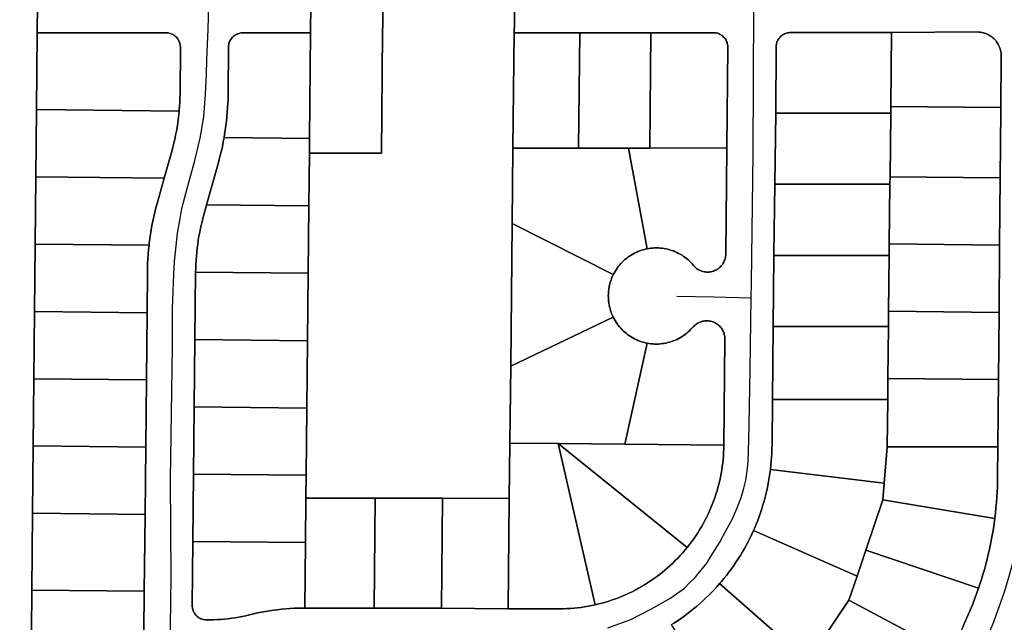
# Model space of a CAD drawing. Header units: feet. Extents: x -20058473 to 1466342, y -20424011 to 753407.
# Tile 9 of 58: x 1455918 to 1456942, y 713204 to 713831. Entities that reach past the tile are written whole.
import ezdxf

# ---------------------------------------------------------------- set-up
doc = ezdxf.new("R2010")
doc.units = ezdxf.units.FT
doc.header["$MEASUREMENT"] = 0
doc.layers.add('Parcels_exported', color=7, linetype='Continuous')
doc.layers.add('RoadCenterlines_ft_export', color=7, linetype='Continuous')

msp = doc.modelspace()

# ---------------------------------------------------------------- linework, layer by layer
at = {"layer": 'Parcels_exported'}
for points in [[(1455936.5, 713847.8), (1455936.2, 713817.8), (1455935.5, 713737.9), (1455934.8, 713667.9), (1455934.2, 713597.9), (1455933.4, 713527.9), (1455932.7, 713457.9), (1455932, 713387.9), (1455931.3, 713317.9), (1455930.7, 713237.8), (1455930, 713152.9), (1455929.4, 713067.9), (1455928.8, 712982.9), (1455928.1, 712897.9), (1455927.5, 712812.9), (1455926.7, 712730.9), (1455925.8, 712637.9), (1455918, 711545.4)], [(1456046.8, 713151.7), (1456047.6, 713236.7), (1456048.1, 713289.1), (1456048.4, 713316.7), (1456049.1, 713386.7), (1456049.8, 713456.6), (1456050.6, 713526.6), (1456050.9, 713569.2), (1456050.9, 713573.4), (1456051.1, 713578.1), (1456051.3, 713582.7), (1456051.7, 713587.4), (1456052.1, 713592.1), (1456052.6, 713596.8), (1456052.8, 713598.8), (1456053.4, 713603.4), (1456054.1, 713608.1), (1456054.8, 713612.7), (1456055.6, 713617.3), (1456056.6, 713621.9), (1456057.6, 713626.5), (1456058.6, 713631.1), (1456059.8, 713635.6), (1456061, 713640.1), (1456068.3, 713666.4), (1456076.6, 713695.8), (1456077.3, 713698.7), (1456078.4, 713702.8), (1456079.3, 713706.9), (1456080.2, 713711.1), (1456081, 713715.3), (1456081.8, 713719.4), (1456082.4, 713723.6), (1456083, 713727.8), (1456083.5, 713732), (1456083.9, 713736.3), (1456084, 713737), (1456084.3, 713741.3), (1456084.5, 713745.5), (1456084.7, 713749.7), (1456084.8, 713754), (1456085.2, 713802.6), (1456085.2, 713803.3), (1456085.1, 713804.4), (1456085, 713805.5), (1456084.7, 713806.6), (1456084.4, 713807.6), (1456084, 713808.6), (1456083.5, 713809.6), (1456083, 713810.6), (1456082.4, 713811.5), (1456081.7, 713812.4), (1456081, 713813.2), (1456080.2, 713813.9), (1456079.4, 713814.6), (1456078.5, 713815.3), (1456077.6, 713815.9), (1456076.6, 713816.4), (1456075.6, 713816.8), (1456074.5, 713817.1), (1456073.5, 713817.4), (1456072.4, 713817.6), (1456071.3, 713817.7), (1456070.2, 713817.8), (1455936.2, 713817.8), (1455936.5, 713847.8)], [(1456220.8, 713847.7), (1456220.5, 713817.7), (1456150.2, 713817.7), (1456149.1, 713817.7), (1456148, 713817.6), (1456147, 713817.4), (1456145.9, 713817.1), (1456144.9, 713816.8), (1456143.8, 713816.3), (1456142.9, 713815.8), (1456141.9, 713815.3), (1456141, 713814.6), (1456140.2, 713813.9), (1456139.4, 713813.2), (1456138.7, 713812.3), (1456138, 713811.5), (1456137.4, 713810.6), (1456136.9, 713809.6), (1456136.4, 713808.6), (1456136, 713807.6), (1456135.7, 713806.5), (1456135.5, 713805.5), (1456135.3, 713804.4), (1456135.2, 713803.3), (1456135.2, 713802.9), (1456134.8, 713753.9), (1456134.7, 713749.3), (1456134.5, 713744.6), (1456134.3, 713739.9), (1456133.9, 713735.2), (1456133.5, 713730.5), (1456133.1, 713725.9), (1456132.5, 713721.2), (1456131.9, 713716.6), (1456131.1, 713711.9), (1456130.6, 713708.8), (1456129.7, 713704.2), (1456128.8, 713699.6), (1456127.8, 713695), (1456126.7, 713690.4), (1456125.5, 713685.9), (1456124.7, 713682.9), (1456112.5, 713638.7), (1456109.2, 713627), (1456108.1, 713622.9), (1456107.1, 713618.7), (1456106.2, 713614.6), (1456105.3, 713610.5), (1456104.5, 713606.3), (1456103.8, 713602.1), (1456103.2, 713597.9), (1456102.7, 713593.7), (1456102.2, 713589.5), (1456101.8, 713585.3), (1456101.5, 713581), (1456101.3, 713576.8), (1456101.1, 713572.5), (1456101, 713568.8), (1456100.3, 713498.6), (1456099.6, 713428.6), (1456098.9, 713358.6), (1456098.1, 713288.6), (1456097.5, 713222.1), (1456097.5, 713221), (1456097.6, 713219.9), (1456097.8, 713218.8), (1456098.1, 713217.7), (1456098.4, 713216.7), (1456098.8, 713215.7), (1456099.3, 713214.7), (1456099.9, 713213.8), (1456100.5, 713212.9), (1456101.2, 713212), (1456101.9, 713211.2), (1456102.7, 713210.5), (1456103.6, 713209.8), (1456104.5, 713209.2), (1456105.5, 713208.6), (1456106.5, 713208.2), (1456107.5, 713207.8), (1456108.5, 713207.4), (1456109.6, 713207.2), (1456110.7, 713207), (1456111.8, 713206.9), (1456112.3, 713206.9), (1456116.1, 713206.9), (1456119.8, 713207), (1456123.5, 713207.2), (1456127.3, 713207.4), (1456131, 713207.7), (1456134.7, 713208.1), (1456138.4, 713208.6), (1456142.1, 713209.2), (1456145.8, 713209.8), (1456149.5, 713210.5), (1456153.1, 713211.3), (1456156.8, 713212.2), (1456157.1, 713212.3), (1456161.2, 713213.3), (1456165.3, 713214.2), (1456169.5, 713215), (1456173.6, 713215.8), (1456177.8, 713216.5), (1456182, 713217.1), (1456186.2, 713217.6), (1456190.5, 713218.1), (1456194.7, 713218.5), (1456198.9, 713218.8), (1456203.2, 713219), (1456207.4, 713219.1), (1456211.6, 713219.2), (1456214.6, 713219.1), (1456286.6, 713219.1), (1456356.6, 713219.1), (1456426, 713218.6), (1456478.5, 713218.5), (1456479.8, 713218.5), (1456483.5, 713218.5), (1456487.2, 713218.7), (1456490.9, 713218.9), (1456494.6, 713219.2), (1456498.3, 713219.6), (1456502, 713220), (1456505.6, 713220.6), (1456509.3, 713221.2), (1456512.9, 713221.9), (1456516.6, 713222.7), (1456516.6, 713222.7), (1456520.2, 713223.6), (1456523.8, 713224.5), (1456527.4, 713225.5), (1456530.9, 713226.6), (1456534.4, 713227.8), (1456537.9, 713229), (1456541.4, 713230.3), (1456544.8, 713231.7), (1456548.2, 713233.2), (1456551.6, 713234.7), (1456555, 713236.3), (1456558.3, 713238), (1456561.5, 713239.8), (1456564.8, 713241.6), (1456567.9, 713243.5), (1456571.1, 713245.4), (1456574.2, 713247.5), (1456577.2, 713249.6), (1456580.3, 713251.7), (1456583.2, 713254), (1456586.1, 713256.2), (1456589, 713258.6), (1456591.8, 713261), (1456594.6, 713263.5), (1456597.3, 713266), (1456599.9, 713268.6), (1456602.5, 713271.2), (1456605.1, 713273.9), (1456607.6, 713276.7), (1456610, 713279.5), (1456612.3, 713282.4), (1456612.4, 713282.4), (1456614.7, 713285.3), (1456616.9, 713288.3), (1456619.1, 713291.3), (1456621.2, 713294.4), (1456623.2, 713297.5), (1456625.2, 713300.6), (1456627.1, 713303.8), (1456628.9, 713307), (1456630.7, 713310.3), (1456632.4, 713313.6), (1456634, 713316.9), (1456635.5, 713320.3), (1456637, 713323.7), (1456638.4, 713327.1), (1456639.7, 713330.6), (1456641, 713334.1), (1456642.2, 713337.6), (1456643.3, 713341.1), (1456644.3, 713344.7), (1456645.2, 713348.3), (1456646.1, 713351.9), (1456646.9, 713355.5), (1456647.6, 713359.1), (1456648.2, 713362.8), (1456648.8, 713366.4), (1456649.3, 713370.1), (1456649.7, 713373.8), (1456650, 713377.5), (1456650.2, 713381.2), (1456650.4, 713384.9), (1456650.4, 713388.6), (1456651.5, 713499), (1456651.5, 713500.3), (1456651.4, 713501.5), (1456651.2, 713502.7), (1456650.9, 713503.9), (1456650.6, 713505.1), (1456650.2, 713506.2), (1456649.7, 713507.4), (1456649.1, 713508.5), (1456648.5, 713509.5), (1456647.8, 713510.5), (1456647, 713511.5), (1456646.2, 713512.4), (1456645.3, 713513.2), (1456644.4, 713514), (1456643.4, 713514.8), (1456642.3, 713515.4), (1456641.3, 713516), (1456640.1, 713516.6), (1456639, 713517), (1456637.8, 713517.4), (1456636.6, 713517.7), (1456635.4, 713517.9), (1456634.2, 713518.1), (1456633, 713518.1), (1456631.8, 713518.1), (1456630.5, 713518), (1456629.3, 713517.8), (1456628.1, 713517.6), (1456626.9, 713517.2), (1456625.8, 713516.8), (1456624.6, 713516.4), (1456623.5, 713515.8), (1456622.5, 713515.2), (1456621.5, 713514.5), (1456620.5, 713513.7), (1456619.6, 713512.9), (1456618.7, 713512), (1456618.2, 713511.4), (1456617.6, 713510.7), (1456616.2, 713509.3), (1456614.8, 713507.8), (1456613.3, 713506.5), (1456611.8, 713505.2), (1456610.2, 713504), (1456608.6, 713502.8), (1456606.9, 713501.7), (1456605.2, 713500.7), (1456603.5, 713499.7), (1456601.7, 713498.8), (1456599.9, 713498), (1456598, 713497.2), (1456596.1, 713496.6), (1456594.2, 713496), (1456592.3, 713495.5), (1456590.3, 713495), (1456588.4, 713494.6), (1456586.4, 713494.4), (1456584.4, 713494.2), (1456582.4, 713494), (1456580.4, 713494), (1456578.4, 713494), (1456576.4, 713494.1), (1456574.4, 713494.3), (1456572.4, 713494.6), (1456570.5, 713495), (1456568.7, 713495.3), (1456566.7, 713495.8), (1456564.8, 713496.4), (1456562.9, 713497.1), (1456561.1, 713497.8), (1456559.2, 713498.6), (1456557.4, 713499.5), (1456555.7, 713500.4), (1456553.9, 713501.5), (1456552.3, 713502.5), (1456550.6, 713503.7), (1456549, 713504.9), (1456547.5, 713506.2), (1456546, 713507.5), (1456544.6, 713508.9), (1456543.2, 713510.4), (1456541.9, 713511.9), (1456540.6, 713513.5), (1456539.5, 713515.1), (1456538.3, 713516.7), (1456537.3, 713518.4), (1456536.3, 713520.1), (1456535.4, 713521.9), (1456535, 713522.7), (1456534.6, 713523.5), (1456534.3, 713524.3), (1456534, 713525.1), (1456533.6, 713525.9), (1456533.3, 713526.7), (1456533, 713527.5), (1456532.8, 713528.3), (1456532.5, 713529.1), (1456532.2, 713530), (1456532, 713530.8), (1456531.8, 713531.6), (1456531.6, 713532.5), (1456531.4, 713533.3), (1456531.2, 713534.2), (1456531.1, 713535), (1456530.9, 713535.9), (1456530.8, 713536.7), (1456530.7, 713537.6), (1456530.6, 713538.4), (1456530.5, 713539.3), (1456530.4, 713540.2), (1456530.3, 713541), (1456530.3, 713541.9), (1456530.3, 713542.8), (1456530.2, 713543.6), (1456530.2, 713544.5), (1456530.3, 713545.4), (1456530.3, 713546.2), (1456530.3, 713547.1), (1456530.4, 713547.9), (1456530.5, 713548.8), (1456530.6, 713549.7), (1456530.7, 713550.5), (1456530.8, 713551.4), (1456530.9, 713552.2), (1456531.1, 713553.1), (1456531.2, 713553.9), (1456531.4, 713554.8), (1456531.6, 713555.6), (1456531.8, 713556.5), (1456532, 713557.3), (1456532.3, 713558.1), (1456532.5, 713559), (1456532.8, 713559.8), (1456533.1, 713560.6), (1456533.4, 713561.4), (1456533.7, 713562.2), (1456534, 713563), (1456534.3, 713563.8), (1456534.7, 713564.6), (1456535.1, 713565.4), (1456535.4, 713566.2), (1456536.3, 713567.8), (1456537.3, 713569.5), (1456538.3, 713571.2), (1456539.5, 713572.9), (1456540.6, 713574.5), (1456541.9, 713576.1), (1456543.2, 713577.6), (1456544.6, 713579), (1456546, 713580.4), (1456547.5, 713581.8), (1456549, 713583), (1456550.6, 713584.3), (1456552.3, 713585.4), (1456553.9, 713586.5), (1456555.7, 713587.5), (1456557.4, 713588.5), (1456559.2, 713589.3), (1456561, 713590.2), (1456562.9, 713590.9), (1456564.8, 713591.5), (1456566.7, 713592.1), (1456568.6, 713592.6), (1456570.6, 713593), (1456572.3, 713593.4), (1456574.3, 713593.6), (1456576.3, 713593.8), (1456578.3, 713593.9), (1456580.3, 713594), (1456582.3, 713593.9), (1456584.3, 713593.8), (1456586.3, 713593.6), (1456588.3, 713593.3), (1456590.2, 713593), (1456592.2, 713592.5), (1456594.1, 713592), (1456596, 713591.4), (1456597.9, 713590.8), (1456599.8, 713590), (1456601.6, 713589.2), (1456603.4, 713588.3), (1456605.1, 713587.3), (1456606.9, 713586.3), (1456608.5, 713585.2), (1456610.2, 713584.1), (1456611.7, 713582.8), (1456613.3, 713581.5), (1456614.7, 713580.2), (1456616.2, 713578.8), (1456617.5, 713577.3), (1456618.8, 713575.8), (1456619.4, 713575.1), (1456620.2, 713574.2), (1456621.1, 713573.4), (1456622.1, 713572.6), (1456623.1, 713571.9), (1456624.2, 713571.3), (1456625.2, 713570.7), (1456626.4, 713570.2), (1456627.5, 713569.8), (1456628.7, 713569.4), (1456629.9, 713569.2), (1456631.1, 713569), (1456632.3, 713568.9), (1456633.6, 713568.8), (1456634.8, 713568.9), (1456636, 713569), (1456637.2, 713569.2), (1456638.4, 713569.5), (1456639.6, 713569.8), (1456640.7, 713570.3), (1456641.9, 713570.8), (1456643, 713571.4), (1456644, 713572), (1456645, 713572.7), (1456645.9, 713573.5), (1456646.8, 713574.4), (1456647.7, 713575.3), (1456648.5, 713576.2), (1456649.2, 713577.2), (1456649.8, 713578.2), (1456650.4, 713579.3), (1456650.9, 713580.4), (1456651.4, 713581.6), (1456651.7, 713582.8), (1456652, 713584), (1456652.2, 713585.2), (1456652.3, 713586.4), (1456652.4, 713587.6), (1456653.5, 713698.1), (1456654.5, 713802.9), (1456654.5, 713803.5), (1456654.4, 713804.6), (1456654.2, 713805.7), (1456654, 713806.7), (1456653.7, 713807.8), (1456653.3, 713808.8), (1456652.8, 713809.8), (1456652.3, 713810.7), (1456651.7, 713811.7), (1456651, 713812.5), (1456650.2, 713813.3), (1456649.5, 713814.1), (1456648.6, 713814.8), (1456647.7, 713815.4), (1456646.8, 713816), (1456645.8, 713816.5), (1456644.8, 713816.9), (1456643.8, 713817.3), (1456642.7, 713817.6), (1456641.6, 713817.7), (1456640.5, 713817.9), (1456639.4, 713817.9), (1456574.6, 713817.8), (1456500.6, 713817.7), (1456432.4, 713817.6), (1456432.6, 713827.6), (1456432.8, 713847.6)], [(1456899.4, 713200.3), (1456901.9, 713205.9), (1456904.3, 713211.5), (1456906.6, 713217.1), (1456908.9, 713222.8), (1456911.1, 713228.4), (1456913.2, 713234.2), (1456915.2, 713239.9), (1456916.6, 713244), (1456918.3, 713249.1), (1456919.9, 713254.3), (1456921.4, 713259.5), (1456922.8, 713264.8), (1456924.2, 713270), (1456925.4, 713275.3), (1456926.6, 713280.6), (1456927.8, 713285.9), (1456928.8, 713291.2), (1456929.8, 713296.5), (1456930.7, 713301.9), (1456931.5, 713307.2), (1456932.2, 713312.6), (1456932.2, 713313), (1456932.9, 713318.3), (1456933.4, 713323.7), (1456933.9, 713329.1), (1456934.3, 713334.5), (1456934.7, 713340), (1456934.9, 713345.4), (1456935.1, 713350.8), (1456935.1, 713355.8), (1456935.4, 713386.9), (1456936, 713456.9), (1456936.6, 713526.9), (1456937.2, 713596.9), (1456937.8, 713666.9), (1456938.4, 713736.9), (1456938.4, 713739.9), (1456938.8, 713792.8), (1456938.9, 713793.9), (1456938.8, 713795.4), (1456938.7, 713796.8), (1456938.5, 713798.2), (1456938.2, 713799.6), (1456937.8, 713800.9), (1456937.4, 713802.3), (1456936.8, 713803.6), (1456936.2, 713804.9), (1456935.6, 713806.1), (1456934.8, 713807.3), (1456934, 713808.5), (1456933.2, 713809.6), (1456932.2, 713810.7), (1456931.2, 713811.7), (1456930.2, 713812.6), (1456929.1, 713813.5), (1456928, 713814.3), (1456926.8, 713815.1), (1456925.5, 713815.8), (1456924.3, 713816.4), (1456923, 713817), (1456921.6, 713817.5), (1456920.3, 713817.9), (1456918.9, 713818.2), (1456917.5, 713818.4), (1456916.1, 713818.6), (1456914.7, 713818.7), (1456824.9, 713818.2), (1456824.9, 713818.2), (1456719.8, 713818), (1456718.7, 713818), (1456717.6, 713817.9), (1456716.5, 713817.7), (1456715.5, 713817.4), (1456714.4, 713817), (1456713.4, 713816.6), (1456712.5, 713816.1), (1456711.5, 713815.5), (1456710.6, 713814.9), (1456709.8, 713814.2), (1456709, 713813.4), (1456708.3, 713812.6), (1456707.6, 713811.7), (1456707, 713810.8), (1456706.5, 713809.9), (1456706, 713808.9), (1456705.6, 713807.9), (1456705.3, 713806.8), (1456705.1, 713805.7), (1456704.9, 713804.7), (1456704.8, 713803.6), (1456704.8, 713803.1), (1456704.4, 713734.2), (1456703.4, 713660.2), (1456702.4, 713587.1), (1456702.4, 713586.2), (1456701.6, 713512.2), (1456700.9, 713436.2), (1456700.5, 713388.9), (1456700.4, 713384.7), (1456700.2, 713380.5), (1456700, 713376.3), (1456699.7, 713372.1), (1456699.3, 713367.9), (1456698.9, 713363.7), (1456698.8, 713363.5), (1456698.3, 713359.4), (1456697.7, 713355.2), (1456697, 713351), (1456696.2, 713346.9), (1456695.3, 713342.8), (1456694.4, 713338.7), (1456693.4, 713334.6), (1456692.3, 713330.5), (1456691.1, 713326.5), (1456689.8, 713322.5), (1456688.5, 713318.5), (1456687.1, 713314.5), (1456685.6, 713310.5), (1456684.1, 713306.6), (1456682.5, 713302.7), (1456681.3, 713300.1), (1456679.6, 713296.3), (1456677.8, 713292.5), (1456675.9, 713288.7), (1456673.9, 713285), (1456671.9, 713281.3), (1456669.8, 713277.7), (1456667.6, 713274.1), (1456665.4, 713270.5), (1456663, 713267), (1456660.7, 713263.5), (1456658.2, 713260.1), (1456655.7, 713256.7), (1456653.2, 713253.3), (1456650.5, 713250), (1456647.8, 713246.8), (1456646, 713244.7), (1456643.2, 713241.5), (1456640.3, 713238.4), (1456637.4, 713235.4), (1456634.5, 713232.4), (1456631.4, 713229.4), (1456628.3, 713226.6), (1456625.2, 713223.8), (1456622, 713221), (1456618.8, 713218.3), (1456615.5, 713215.7), (1456612.2, 713213.1), (1456608.8, 713210.6), (1456605.3, 713208.2), (1456601.8, 713205.8), (1456598.3, 713203.5)]]:
    msp.add_lwpolyline(points, dxfattribs=at)
for points in [[(1456295.8, 713847.7), (1456342.9, 713847.6), (1456422.9, 713847.6), (1456432.8, 713847.6), (1456432.6, 713827.6), (1456432.4, 713817.6), (1456431.1, 713697.6), (1456430.3, 713619.3), (1456428.7, 713471.1), (1456427.8, 713390.9), (1456427.2, 713333.4), (1456357.7, 713333.5), (1456287.7, 713333.6), (1456215.7, 713333.7), (1456216, 713357.4), (1456216.7, 713427.4), (1456217.4, 713497.4), (1456218.1, 713567.7), (1456218.8, 713637.7), (1456219.3, 713692.7), (1456294.3, 713692.7), (1456295.5, 713817.7), (1456295.6, 713827.7), (1456295.8, 713847.7)], [(1456220.8, 713847.7), (1456222.8, 713847.7), (1456295.8, 713847.7), (1456295.6, 713827.7), (1456295.5, 713817.7), (1456294.3, 713692.7), (1456219.3, 713692.7), (1456219.5, 713707.7), (1456220.5, 713817.7), (1456220.8, 713847.7)], [(1455936.2, 713817.8), (1456070.2, 713817.8), (1456071.3, 713817.7), (1456072.4, 713817.6), (1456073.5, 713817.4), (1456074.5, 713817.1), (1456075.6, 713816.8), (1456076.6, 713816.4), (1456077.6, 713815.9), (1456078.5, 713815.3), (1456079.4, 713814.6), (1456080.2, 713813.9), (1456081, 713813.2), (1456081.7, 713812.4), (1456082.4, 713811.5), (1456083, 713810.6), (1456083.5, 713809.6), (1456084, 713808.6), (1456084.4, 713807.6), (1456084.7, 713806.6), (1456085, 713805.5), (1456085.1, 713804.4), (1456085.2, 713803.3), (1456085.2, 713802.6), (1456084.8, 713754), (1456084.7, 713749.7), (1456084.5, 713745.5), (1456084.3, 713741.3), (1456084, 713737), (1456083.9, 713736.3), (1455935.5, 713737.9), (1455936.2, 713817.8)], [(1456220.5, 713817.7), (1456219.5, 713707.7), (1456130.6, 713708.8), (1456131.1, 713711.9), (1456131.9, 713716.6), (1456132.5, 713721.2), (1456133.1, 713725.9), (1456133.5, 713730.5), (1456133.9, 713735.2), (1456134.3, 713739.9), (1456134.5, 713744.6), (1456134.7, 713749.3), (1456134.8, 713753.9), (1456135.2, 713802.9), (1456135.2, 713803.3), (1456135.3, 713804.4), (1456135.5, 713805.5), (1456135.7, 713806.5), (1456136, 713807.6), (1456136.4, 713808.6), (1456136.9, 713809.6), (1456137.4, 713810.6), (1456138, 713811.5), (1456138.7, 713812.3), (1456139.4, 713813.2), (1456140.2, 713813.9), (1456141, 713814.6), (1456141.9, 713815.3), (1456142.9, 713815.8), (1456143.8, 713816.3), (1456144.9, 713816.8), (1456145.9, 713817.1), (1456147, 713817.4), (1456148, 713817.6), (1456149.1, 713817.7), (1456150.2, 713817.7), (1456220.5, 713817.7)], [(1456432.4, 713817.6), (1456500.6, 713817.7), (1456499.3, 713697.7), (1456431.1, 713697.6), (1456432.4, 713817.6)], [(1456500.6, 713817.7), (1456574.6, 713817.8), (1456573.3, 713697.9), (1456551.1, 713697.8), (1456499.3, 713697.7), (1456500.6, 713817.7)], [(1456574.6, 713817.8), (1456639.4, 713817.9), (1456640.5, 713817.9), (1456641.6, 713817.7), (1456642.7, 713817.6), (1456643.8, 713817.3), (1456644.8, 713816.9), (1456645.8, 713816.5), (1456646.8, 713816), (1456647.7, 713815.4), (1456648.6, 713814.8), (1456649.5, 713814.1), (1456650.2, 713813.3), (1456651, 713812.5), (1456651.7, 713811.7), (1456652.3, 713810.7), (1456652.8, 713809.8), (1456653.3, 713808.8), (1456653.7, 713807.8), (1456654, 713806.7), (1456654.2, 713805.7), (1456654.4, 713804.6), (1456654.5, 713803.5), (1456654.5, 713802.9), (1456653.5, 713698.1), (1456573.3, 713697.9), (1456574.6, 713817.8)], [(1456824.9, 713818.2), (1456824.1, 713741), (1456824, 713734.2), (1456704.4, 713734.2), (1456704.8, 713803.1), (1456704.8, 713803.6), (1456704.9, 713804.7), (1456705.1, 713805.7), (1456705.3, 713806.8), (1456705.6, 713807.9), (1456706, 713808.9), (1456706.5, 713809.9), (1456707, 713810.8), (1456707.6, 713811.7), (1456708.3, 713812.6), (1456709, 713813.4), (1456709.8, 713814.2), (1456710.6, 713814.9), (1456711.5, 713815.5), (1456712.5, 713816.1), (1456713.4, 713816.6), (1456714.4, 713817), (1456715.5, 713817.4), (1456716.5, 713817.7), (1456717.6, 713817.9), (1456718.7, 713818), (1456719.8, 713818), (1456824.9, 713818.2)], [(1456824.9, 713818.2), (1456914.7, 713818.7), (1456916.1, 713818.6), (1456917.5, 713818.4), (1456918.9, 713818.2), (1456920.3, 713817.9), (1456921.6, 713817.5), (1456923, 713817), (1456924.3, 713816.4), (1456925.5, 713815.8), (1456926.8, 713815.1), (1456928, 713814.3), (1456929.1, 713813.5), (1456930.2, 713812.6), (1456931.2, 713811.7), (1456932.2, 713810.7), (1456933.2, 713809.6), (1456934, 713808.5), (1456934.8, 713807.3), (1456935.6, 713806.1), (1456936.2, 713804.9), (1456936.8, 713803.6), (1456937.4, 713802.3), (1456937.8, 713800.9), (1456938.2, 713799.6), (1456938.5, 713798.2), (1456938.7, 713796.8), (1456938.8, 713795.4), (1456938.9, 713793.9), (1456938.8, 713792.8), (1456938.4, 713739.9), (1456824.1, 713741), (1456824.9, 713818.2)], [(1456083.9, 713736.3), (1456083.5, 713732), (1456083, 713727.8), (1456082.4, 713723.6), (1456081.8, 713719.4), (1456081, 713715.3), (1456080.2, 713711.1), (1456079.3, 713706.9), (1456078.4, 713702.8), (1456077.3, 713698.7), (1456076.6, 713695.8), (1456068.3, 713666.4), (1455934.8, 713667.9), (1455935.5, 713737.9), (1456083.9, 713736.3)], [(1456938.4, 713739.9), (1456938.4, 713736.9), (1456937.8, 713666.9), (1456823.3, 713668), (1456824, 713734.2), (1456824.1, 713741), (1456938.4, 713739.9)], [(1456824, 713734.2), (1456823.3, 713668), (1456823.2, 713660.2), (1456703.4, 713660.2), (1456704.4, 713734.2), (1456824, 713734.2)], [(1456219.5, 713707.7), (1456219.3, 713692.7), (1456218.8, 713637.7), (1456112.5, 713638.7), (1456124.7, 713682.9), (1456125.5, 713685.9), (1456126.7, 713690.4), (1456127.8, 713695), (1456128.8, 713699.6), (1456129.7, 713704.2), (1456130.6, 713708.8), (1456219.5, 713707.7)], [(1456551.1, 713697.8), (1456570.6, 713593), (1456568.6, 713592.6), (1456566.7, 713592.1), (1456564.8, 713591.5), (1456562.9, 713590.9), (1456561, 713590.2), (1456559.2, 713589.3), (1456557.4, 713588.5), (1456555.7, 713587.5), (1456553.9, 713586.5), (1456552.3, 713585.4), (1456550.6, 713584.3), (1456549, 713583), (1456547.5, 713581.8), (1456546, 713580.4), (1456544.6, 713579), (1456543.2, 713577.6), (1456541.9, 713576.1), (1456540.6, 713574.5), (1456539.5, 713572.9), (1456538.3, 713571.2), (1456537.3, 713569.5), (1456536.3, 713567.8), (1456535.4, 713566.2), (1456430.3, 713619.3), (1456431.1, 713697.6), (1456499.3, 713697.7), (1456551.1, 713697.8)], [(1456653.5, 713698.1), (1456652.4, 713587.6), (1456652.3, 713586.4), (1456652.2, 713585.2), (1456652, 713584), (1456651.7, 713582.8), (1456651.4, 713581.6), (1456650.9, 713580.4), (1456650.4, 713579.3), (1456649.8, 713578.2), (1456649.2, 713577.2), (1456648.5, 713576.2), (1456647.7, 713575.3), (1456646.8, 713574.4), (1456645.9, 713573.5), (1456645, 713572.7), (1456644, 713572), (1456643, 713571.4), (1456641.9, 713570.8), (1456640.7, 713570.3), (1456639.6, 713569.8), (1456638.4, 713569.5), (1456637.2, 713569.2), (1456636, 713569), (1456634.8, 713568.9), (1456633.6, 713568.8), (1456632.3, 713568.9), (1456631.1, 713569), (1456629.9, 713569.2), (1456628.7, 713569.4), (1456627.5, 713569.8), (1456626.4, 713570.2), (1456625.2, 713570.7), (1456624.2, 713571.3), (1456623.1, 713571.9), (1456622.1, 713572.6), (1456621.1, 713573.4), (1456620.2, 713574.2), (1456619.4, 713575.1), (1456618.8, 713575.8), (1456617.5, 713577.3), (1456616.2, 713578.8), (1456614.7, 713580.2), (1456613.3, 713581.5), (1456611.7, 713582.8), (1456610.2, 713584.1), (1456608.5, 713585.2), (1456606.9, 713586.3), (1456605.1, 713587.3), (1456603.4, 713588.3), (1456601.6, 713589.2), (1456599.8, 713590), (1456597.9, 713590.8), (1456596, 713591.4), (1456594.1, 713592), (1456592.2, 713592.5), (1456590.2, 713593), (1456588.3, 713593.3), (1456586.3, 713593.6), (1456584.3, 713593.8), (1456582.3, 713593.9), (1456580.3, 713594), (1456578.3, 713593.9), (1456576.3, 713593.8), (1456574.3, 713593.6), (1456572.3, 713593.4), (1456570.6, 713593), (1456551.1, 713697.8), (1456573.3, 713697.9), (1456653.5, 713698.1)], [(1455934.8, 713667.9), (1456068.3, 713666.4), (1456061, 713640.1), (1456059.8, 713635.6), (1456058.6, 713631.1), (1456057.6, 713626.5), (1456056.6, 713621.9), (1456055.6, 713617.3), (1456054.8, 713612.7), (1456054.1, 713608.1), (1456053.4, 713603.4), (1456052.8, 713598.8), (1456052.6, 713596.8), (1455934.2, 713597.9), (1455934.8, 713667.9)], [(1456937.8, 713666.9), (1456937.2, 713596.9), (1456822.5, 713598.1), (1456823.2, 713660.2), (1456823.3, 713668), (1456937.8, 713666.9)], [(1456703.4, 713660.2), (1456823.2, 713660.2), (1456822.5, 713598.1), (1456822.4, 713586.2), (1456702.4, 713586.2), (1456702.4, 713587.1), (1456703.4, 713660.2)], [(1456112.5, 713638.7), (1456218.8, 713637.7), (1456218.1, 713567.7), (1456101, 713568.8), (1456101.1, 713572.5), (1456101.3, 713576.8), (1456101.5, 713581), (1456101.8, 713585.3), (1456102.2, 713589.5), (1456102.7, 713593.7), (1456103.2, 713597.9), (1456103.8, 713602.1), (1456104.5, 713606.3), (1456105.3, 713610.5), (1456106.2, 713614.6), (1456107.1, 713618.7), (1456108.1, 713622.9), (1456109.2, 713627), (1456112.5, 713638.7)], [(1456430.3, 713619.3), (1456535.4, 713566.2), (1456535.1, 713565.4), (1456534.7, 713564.6), (1456534.3, 713563.8), (1456534, 713563), (1456533.7, 713562.2), (1456533.4, 713561.4), (1456533.1, 713560.6), (1456532.8, 713559.8), (1456532.5, 713559), (1456532.3, 713558.1), (1456532, 713557.3), (1456531.8, 713556.5), (1456531.6, 713555.6), (1456531.4, 713554.8), (1456531.2, 713553.9), (1456531.1, 713553.1), (1456530.9, 713552.2), (1456530.8, 713551.4), (1456530.7, 713550.5), (1456530.6, 713549.7), (1456530.5, 713548.8), (1456530.4, 713547.9), (1456530.3, 713547.1), (1456530.3, 713546.2), (1456530.3, 713545.4), (1456530.2, 713544.5), (1456530.2, 713543.6), (1456530.3, 713542.8), (1456530.3, 713541.9), (1456530.3, 713541), (1456530.4, 713540.2), (1456530.5, 713539.3), (1456530.6, 713538.4), (1456530.7, 713537.6), (1456530.8, 713536.7), (1456530.9, 713535.9), (1456531.1, 713535), (1456531.2, 713534.2), (1456531.4, 713533.3), (1456531.6, 713532.5), (1456531.8, 713531.6), (1456532, 713530.8), (1456532.2, 713530), (1456532.5, 713529.1), (1456532.8, 713528.3), (1456533, 713527.5), (1456533.3, 713526.7), (1456533.6, 713525.9), (1456534, 713525.1), (1456534.3, 713524.3), (1456534.6, 713523.5), (1456535, 713522.7), (1456535.4, 713521.9), (1456428.7, 713471.1), (1456430.3, 713619.3)], [(1455934.2, 713597.9), (1456052.6, 713596.8), (1456052.1, 713592.1), (1456051.7, 713587.4), (1456051.3, 713582.7), (1456051.1, 713578.1), (1456050.9, 713573.4), (1456050.9, 713569.2), (1456050.6, 713526.6), (1455933.4, 713527.9), (1455934.2, 713597.9)], [(1456937.2, 713596.9), (1456936.6, 713526.9), (1456821.8, 713528.1), (1456822.4, 713586.2), (1456822.5, 713598.1), (1456937.2, 713596.9)], [(1456822.4, 713586.2), (1456821.8, 713528.1), (1456821.7, 713512.2), (1456701.6, 713512.2), (1456702.4, 713586.2), (1456822.4, 713586.2)], [(1456218.1, 713567.7), (1456217.4, 713497.4), (1456100.3, 713498.6), (1456101, 713568.8), (1456218.1, 713567.7)], [(1455933.4, 713527.9), (1456050.6, 713526.6), (1456049.8, 713456.6), (1455932.7, 713457.9), (1455933.4, 713527.9)], [(1456535.4, 713521.9), (1456536.3, 713520.1), (1456537.3, 713518.4), (1456538.3, 713516.7), (1456539.5, 713515.1), (1456540.6, 713513.5), (1456541.9, 713511.9), (1456543.2, 713510.4), (1456544.6, 713508.9), (1456546, 713507.5), (1456547.5, 713506.2), (1456549, 713504.9), (1456550.6, 713503.7), (1456552.3, 713502.5), (1456553.9, 713501.5), (1456555.7, 713500.4), (1456557.4, 713499.5), (1456559.2, 713498.6), (1456561.1, 713497.8), (1456562.9, 713497.1), (1456564.8, 713496.4), (1456566.7, 713495.8), (1456568.7, 713495.3), (1456570.5, 713495), (1456547.4, 713389.7), (1456478.1, 713390.4), (1456427.8, 713390.9), (1456428.7, 713471.1), (1456535.4, 713521.9)], [(1456936.6, 713526.9), (1456936, 713456.9), (1456821.1, 713458.1), (1456821.7, 713512.2), (1456821.8, 713528.1), (1456936.6, 713526.9)], [(1456570.5, 713495), (1456572.4, 713494.6), (1456574.4, 713494.3), (1456576.4, 713494.1), (1456578.4, 713494), (1456580.4, 713494), (1456582.4, 713494), (1456584.4, 713494.2), (1456586.4, 713494.4), (1456588.4, 713494.6), (1456590.3, 713495), (1456592.3, 713495.5), (1456594.2, 713496), (1456596.1, 713496.6), (1456598, 713497.2), (1456599.9, 713498), (1456601.7, 713498.8), (1456603.5, 713499.7), (1456605.2, 713500.7), (1456606.9, 713501.7), (1456608.6, 713502.8), (1456610.2, 713504), (1456611.8, 713505.2), (1456613.3, 713506.5), (1456614.8, 713507.8), (1456616.2, 713509.3), (1456617.6, 713510.7), (1456618.2, 713511.4), (1456618.7, 713512), (1456619.6, 713512.9), (1456620.5, 713513.7), (1456621.5, 713514.5), (1456622.5, 713515.2), (1456623.5, 713515.8), (1456624.6, 713516.4), (1456625.8, 713516.8), (1456626.9, 713517.2), (1456628.1, 713517.6), (1456629.3, 713517.8), (1456630.5, 713518), (1456631.8, 713518.1), (1456633, 713518.1), (1456634.2, 713518.1), (1456635.4, 713517.9), (1456636.6, 713517.7), (1456637.8, 713517.4), (1456639, 713517), (1456640.1, 713516.6), (1456641.3, 713516), (1456642.3, 713515.4), (1456643.4, 713514.8), (1456644.4, 713514), (1456645.3, 713513.2), (1456646.2, 713512.4), (1456647, 713511.5), (1456647.8, 713510.5), (1456648.5, 713509.5), (1456649.1, 713508.5), (1456649.7, 713507.4), (1456650.2, 713506.2), (1456650.6, 713505.1), (1456650.9, 713503.9), (1456651.2, 713502.7), (1456651.4, 713501.5), (1456651.5, 713500.3), (1456651.5, 713499), (1456650.4, 713388.6), (1456547.4, 713389.7), (1456570.5, 713495)], [(1456821.7, 713512.2), (1456821.1, 713458.1), (1456820.9, 713436.2), (1456700.9, 713436.2), (1456701.6, 713512.2), (1456821.7, 713512.2)], [(1456217.4, 713497.4), (1456216.7, 713427.4), (1456099.6, 713428.6), (1456100.3, 713498.6), (1456217.4, 713497.4)], [(1455932.7, 713457.9), (1456049.8, 713456.6), (1456049.1, 713386.7), (1455932, 713387.9), (1455932.7, 713457.9)], [(1456936, 713456.9), (1456935.4, 713386.9), (1456820.4, 713387), (1456820.9, 713436.2), (1456821.1, 713458.1), (1456936, 713456.9)], [(1456216.7, 713427.4), (1456216, 713357.4), (1456098.9, 713358.6), (1456099.6, 713428.6), (1456216.7, 713427.4)], [(1456700.9, 713436.2), (1456820.9, 713436.2), (1456820.4, 713387), (1456817.1, 713349.1), (1456698.8, 713363.5), (1456698.9, 713363.7), (1456699.3, 713367.9), (1456699.7, 713372.1), (1456700, 713376.3), (1456700.2, 713380.5), (1456700.4, 713384.7), (1456700.5, 713388.9), (1456700.9, 713436.2)], [(1455932, 713387.9), (1456049.1, 713386.7), (1456048.4, 713316.7), (1455931.3, 713317.9), (1455932, 713387.9)], [(1456478.1, 713390.4), (1456516.6, 713222.7), (1456512.9, 713221.9), (1456509.3, 713221.2), (1456505.6, 713220.6), (1456502, 713220), (1456498.3, 713219.6), (1456494.6, 713219.2), (1456490.9, 713218.9), (1456487.2, 713218.7), (1456483.5, 713218.5), (1456479.8, 713218.5), (1456478.5, 713218.5), (1456426, 713218.6), (1456427.2, 713333.4), (1456427.8, 713390.9), (1456478.1, 713390.4)], [(1456478.1, 713390.4), (1456612.3, 713282.4), (1456610, 713279.5), (1456607.6, 713276.7), (1456605.1, 713273.9), (1456602.5, 713271.2), (1456599.9, 713268.6), (1456597.3, 713266), (1456594.6, 713263.5), (1456591.8, 713261), (1456589, 713258.6), (1456586.1, 713256.2), (1456583.2, 713254), (1456580.3, 713251.7), (1456577.2, 713249.6), (1456574.2, 713247.5), (1456571.1, 713245.4), (1456567.9, 713243.5), (1456564.8, 713241.6), (1456561.5, 713239.8), (1456558.3, 713238), (1456555, 713236.3), (1456551.6, 713234.7), (1456548.2, 713233.2), (1456544.8, 713231.7), (1456541.4, 713230.3), (1456537.9, 713229), (1456534.4, 713227.8), (1456530.9, 713226.6), (1456527.4, 713225.5), (1456523.8, 713224.5), (1456520.2, 713223.6), (1456516.6, 713222.7), (1456516.6, 713222.7), (1456478.1, 713390.4)], [(1456547.4, 713389.7), (1456650.4, 713388.6), (1456650.4, 713384.9), (1456650.2, 713381.2), (1456650, 713377.5), (1456649.7, 713373.8), (1456649.3, 713370.1), (1456648.8, 713366.4), (1456648.2, 713362.8), (1456647.6, 713359.1), (1456646.9, 713355.5), (1456646.1, 713351.9), (1456645.2, 713348.3), (1456644.3, 713344.7), (1456643.3, 713341.1), (1456642.2, 713337.6), (1456641, 713334.1), (1456639.7, 713330.6), (1456638.4, 713327.1), (1456637, 713323.7), (1456635.5, 713320.3), (1456634, 713316.9), (1456632.4, 713313.6), (1456630.7, 713310.3), (1456628.9, 713307), (1456627.1, 713303.8), (1456625.2, 713300.6), (1456623.2, 713297.5), (1456621.2, 713294.4), (1456619.1, 713291.3), (1456616.9, 713288.3), (1456614.7, 713285.3), (1456612.4, 713282.4), (1456612.3, 713282.4), (1456478.1, 713390.4), (1456547.4, 713389.7)], [(1456820.4, 713387), (1456935.4, 713386.9), (1456935.1, 713355.8), (1456935.1, 713350.8), (1456934.9, 713345.4), (1456934.7, 713340), (1456934.3, 713334.5), (1456933.9, 713329.1), (1456933.4, 713323.7), (1456932.9, 713318.3), (1456932.2, 713313), (1456932.2, 713312.6), (1456815.6, 713331.9), (1456817.1, 713349.1), (1456820.4, 713387)], [(1456216, 713357.4), (1456215.7, 713333.7), (1456215.2, 713287.4), (1456098.1, 713288.6), (1456098.9, 713358.6), (1456216, 713357.4)], [(1456698.8, 713363.5), (1456817.1, 713349.1), (1456815.6, 713331.9), (1456798.1, 713279.6), (1456788.9, 713252.4), (1456681.3, 713300.1), (1456682.5, 713302.7), (1456684.1, 713306.6), (1456685.6, 713310.5), (1456687.1, 713314.5), (1456688.5, 713318.5), (1456689.8, 713322.5), (1456691.1, 713326.5), (1456692.3, 713330.5), (1456693.4, 713334.6), (1456694.4, 713338.7), (1456695.3, 713342.8), (1456696.2, 713346.9), (1456697, 713351), (1456697.7, 713355.2), (1456698.3, 713359.4), (1456698.8, 713363.5)], [(1456215.7, 713333.7), (1456287.7, 713333.6), (1456286.6, 713219.1), (1456214.6, 713219.1), (1456215.2, 713287.4), (1456215.7, 713333.7)], [(1456287.7, 713333.6), (1456357.7, 713333.5), (1456356.6, 713219.1), (1456286.6, 713219.1), (1456287.7, 713333.6)], [(1456357.7, 713333.5), (1456427.2, 713333.4), (1456426, 713218.6), (1456356.6, 713219.1), (1456357.7, 713333.5)], [(1456932.2, 713312.6), (1456931.5, 713307.2), (1456930.7, 713301.9), (1456929.8, 713296.5), (1456928.8, 713291.2), (1456927.8, 713285.9), (1456926.6, 713280.6), (1456925.4, 713275.3), (1456924.2, 713270), (1456922.8, 713264.8), (1456921.4, 713259.5), (1456919.9, 713254.3), (1456918.3, 713249.1), (1456916.6, 713244), (1456915.2, 713239.9), (1456798.1, 713279.6), (1456815.6, 713331.9), (1456932.2, 713312.6)], [(1456048.4, 713316.7), (1456048.1, 713289.1), (1456047.6, 713236.7), (1455930.7, 713237.8), (1455931.3, 713317.9), (1456048.4, 713316.7)], [(1456788.9, 713252.4), (1456780.5, 713227.5), (1456749.2, 713181.1), (1456737.6, 713164), (1456646, 713244.7), (1456647.8, 713246.8), (1456650.5, 713250), (1456653.2, 713253.3), (1456655.7, 713256.7), (1456658.2, 713260.1), (1456660.7, 713263.5), (1456663, 713267), (1456665.4, 713270.5), (1456667.6, 713274.1), (1456669.8, 713277.7), (1456671.9, 713281.3), (1456673.9, 713285), (1456675.9, 713288.7), (1456677.8, 713292.5), (1456679.6, 713296.3), (1456681.3, 713300.1), (1456788.9, 713252.4)], [(1456215.2, 713287.4), (1456214.6, 713219.1), (1456211.6, 713219.2), (1456207.4, 713219.1), (1456203.2, 713219), (1456198.9, 713218.8), (1456194.7, 713218.5), (1456190.5, 713218.1), (1456186.2, 713217.6), (1456182, 713217.1), (1456177.8, 713216.5), (1456173.6, 713215.8), (1456169.5, 713215), (1456165.3, 713214.2), (1456161.2, 713213.3), (1456157.1, 713212.3), (1456156.8, 713212.2), (1456153.1, 713211.3), (1456149.5, 713210.5), (1456145.8, 713209.8), (1456142.1, 713209.2), (1456138.4, 713208.6), (1456134.7, 713208.1), (1456131, 713207.7), (1456127.3, 713207.4), (1456123.5, 713207.2), (1456119.8, 713207), (1456116.1, 713206.9), (1456112.3, 713206.9), (1456111.8, 713206.9), (1456110.7, 713207), (1456109.6, 713207.2), (1456108.5, 713207.4), (1456107.5, 713207.8), (1456106.5, 713208.2), (1456105.5, 713208.6), (1456104.5, 713209.2), (1456103.6, 713209.8), (1456102.7, 713210.5), (1456101.9, 713211.2), (1456101.2, 713212), (1456100.5, 713212.9), (1456099.9, 713213.8), (1456099.3, 713214.7), (1456098.8, 713215.7), (1456098.4, 713216.7), (1456098.1, 713217.7), (1456097.8, 713218.8), (1456097.6, 713219.9), (1456097.5, 713221), (1456097.5, 713222.1), (1456098.1, 713288.6), (1456215.2, 713287.4)], [(1456798.1, 713279.6), (1456915.2, 713239.9), (1456913.2, 713234.2), (1456911.1, 713228.4), (1456908.9, 713222.8), (1456906.6, 713217.1), (1456904.3, 713211.5), (1456901.9, 713205.9), (1456899.4, 713200.3), (1456896.8, 713194.8), (1456894.2, 713189.3), (1456891.5, 713183.8), (1456888.7, 713178.4), (1456885.8, 713173), (1456885.1, 713171.7), (1456780.5, 713227.5), (1456788.9, 713252.4), (1456798.1, 713279.6)], [(1456646, 713244.7), (1456737.6, 713164), (1456712.2, 713143), (1456669.2, 713107.4), (1456659.4, 713099.3), (1456595.9, 713202), (1456598.3, 713203.5), (1456601.8, 713205.8), (1456605.3, 713208.2), (1456608.8, 713210.6), (1456612.2, 713213.1), (1456615.5, 713215.7), (1456618.8, 713218.3), (1456622, 713221), (1456625.2, 713223.8), (1456628.3, 713226.6), (1456631.4, 713229.4), (1456634.5, 713232.4), (1456637.4, 713235.4), (1456640.3, 713238.4), (1456643.2, 713241.5), (1456646, 713244.7)], [(1455930.7, 713237.8), (1456047.6, 713236.7), (1456046.8, 713151.7), (1455930, 713152.9), (1455930.7, 713237.8)], [(1456780.5, 713227.5), (1456885.1, 713171.7), (1456882.2, 713166.3), (1456879.2, 713161), (1456876.1, 713155.8), (1456872.9, 713150.6), (1456869.7, 713145.4), (1456866.5, 713140.2), (1456863.1, 713135.2), (1456859.7, 713130.1), (1456856.2, 713125.1), (1456852.7, 713120.1), (1456849.1, 713115.2), (1456845.4, 713110.4), (1456843, 713107.3), (1456749.2, 713181.1), (1456780.5, 713227.5)]]:
    msp.add_lwpolyline(points, close=True, dxfattribs=at)
at = {"layer": 'RoadCenterlines_ft_export'}
for points in [[(1456074.4, 713174.9), (1456075.5, 713251.9), (1456074.8, 713353), (1456077.1, 713491.4), (1456077.1, 713530.8), (1456077.8, 713548.5), (1456078.5, 713566.7), (1456079, 713579.9), (1456080.7, 713596), (1456082.2, 713609.2), (1456084.5, 713622.5), (1456086.7, 713635), (1456089.9, 713646.7), (1456093.4, 713659.5), (1456096.2, 713669.8), (1456099.7, 713683.6), (1456105.8, 713708), (1456107.9, 713720), (1456109.7, 713730.6), (1456110.6, 713744.4), (1456111.2, 713753.5), (1456112.2, 713774.9), (1456112.8, 713789.5), (1456113.9, 713821.7), (1456114.8, 713846)], [(1456678.9, 713541.9), (1456679.1, 713558), (1456681, 713692.3), (1456681.7, 713844.5)], [(1456529.8, 713198.7), (1456553.6, 713207.4), (1456574.6, 713218.2), (1456586.4, 713224.7), (1456594.1, 713229.1), (1456601.1, 713234), (1456609.5, 713240.1), (1456614.4, 713245), (1456620.7, 713251.2), (1456626.3, 713258.2), (1456632.6, 713266.1), (1456639, 713276.3), (1456646.3, 713287.9), (1456652.9, 713300.2), (1456659.1, 713311.3), (1456664.2, 713323.6), (1456668.5, 713334.2), (1456671.1, 713344), (1456673.4, 713352.5), (1456674.6, 713361.9), (1456675.8, 713371.4), (1456676.2, 713384.2), (1456676.4, 713393.5), (1456676.6, 713410.4), (1456677.7, 713467.5), (1456678.9, 713541.9)], [(1456601.4, 713543.9), (1456639.9, 713542.9), (1456678.9, 713541.9)], [(1456913.5, 713164.7), (1456917.7, 713172.9), (1456930.5, 713203.2), (1456936.4, 713219.4), (1456942.8, 713237.1), (1456947.2, 713252.5), (1456951.8, 713268.7), (1456955.2, 713285.3), (1456958.5, 713300.8), (1456960.4, 713315.6), (1456962.3, 713330.1), (1456963.2, 713344.5), (1456964.4, 713362.8), (1456964.2, 713386.8)]]:
    msp.add_lwpolyline(points, dxfattribs=at)

doc.saveas('drawing.dxf')
